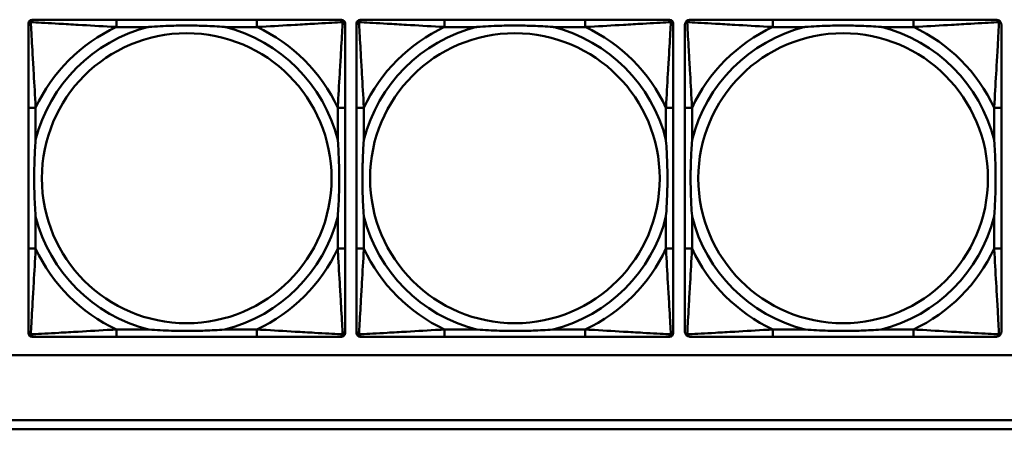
# Model space of a CAD drawing. Header units: inches. Extents: x 9.4 to 55.3, y 0.3 to 33.1.
# Tile 10 of 173: x 16.8 to 19, y 6.2 to 7.1. Entities that reach past the tile are written whole.
import ezdxf

# ---------------------------------------------------------------- set-up
doc = ezdxf.new("R2010")
doc.units = ezdxf.units.IN
doc.header["$MEASUREMENT"] = 0
doc.layers.add('Visible Edges(ANSI)', color=7, linetype='Continuous', lineweight=50)
doc.layers.add('Visible Tangent Edges(ANSI)', color=7, linetype='Continuous', lineweight=50)

msp = doc.modelspace()

# ---------------------------------------------------------------- linework, layer by layer
at = {"layer": 'Visible Edges(ANSI)'}
for p, q in [((16.8606, 7.1159), (16.8645, 7.1159)), ((17.3472, 7.1159), (17.0432, 7.1159)), ((17.5259, 7.1159), (17.5298, 7.1159)), ((17.5706, 7.1159), (17.5745, 7.1159)), ((18.0572, 7.1159), (17.7532, 7.1159)), ((18.2359, 7.1159), (18.2398, 7.1159)), ((18.7672, 7.1159), (18.4632, 7.1159)), ((16.8527, 6.4387), (16.8527, 7.108)), ((17.5377, 7.108), (17.5377, 7.1041)), ((17.5627, 6.4387), (17.5627, 7.108)), ((18.2477, 7.108), (18.2477, 7.1041)), ((16.8527, 6.9253), (16.8527, 6.6214)), ((17.5377, 6.6214), (17.5377, 6.9253)), ((17.5627, 6.9253), (17.5627, 6.6214)), ((18.2477, 6.6214), (18.2477, 6.9253)), ((18.2727, 6.9253), (18.2727, 6.6214)), ((18.9577, 6.6214), (18.9577, 6.9253)), ((17.5377, 6.4427), (17.5377, 6.4387)), ((18.2477, 6.4427), (18.2477, 6.4387)), ((17.5298, 6.4308), (16.8606, 6.4308)), ((17.0432, 6.4308), (17.3472, 6.4308)), ((18.2398, 6.4308), (17.5706, 6.4308)), ((17.7532, 6.4308), (18.0572, 6.4308)), ((18.4632, 6.4308), (18.7672, 6.4308)), ((31.7766, 6.391), (14.6826, 6.391)), ((14.6826, 6.251), (22.8296, 6.251)), ((22.8296, 6.231), (14.6826, 6.231))]:
    msp.add_line(p, q, dxfattribs=at)
for centre, radius, start, end in [((16.8606, 7.108), 0.00787, 90, 180), ((16.8645, 7.1041), 0.0118, 90, 180), ((17.5259, 7.1041), 0.0118, 0, 90), ((17.5298, 7.108), 0.00787, 0, 90), ((17.5706, 7.108), 0.00787, 90, 180), ((17.5745, 7.1041), 0.0118, 90, 180), ((18.2359, 7.1041), 0.0118, 0, 90), ((18.2398, 7.108), 0.00787, 0, 90), ((18.2845, 7.1041), 0.0118, 90, 180), ((18.9459, 7.1041), 0.0118, 0, 90), ((16.8645, 6.4427), 0.0118, 180, 270), ((16.8606, 6.4387), 0.00787, 180, 270), ((17.5259, 6.4427), 0.0118, 270, 360), ((17.5298, 6.4387), 0.00787, 270, 0), ((17.5745, 6.4427), 0.0118, 180, 270), ((17.5706, 6.4387), 0.00787, 180, 270), ((18.2359, 6.4427), 0.0118, 270, 360), ((18.2398, 6.4387), 0.00787, 270, 0), ((18.2845, 6.4427), 0.0118, 180, 270), ((18.9459, 6.4427), 0.0118, 270, 360)]:
    msp.add_arc(centre, radius, start, end, dxfattribs=at)
for points, knots in [([(17.0432, 7.1159), (17.0397, 7.1159), (17.0361, 7.1159), (17.0325, 7.1159), (16.9993, 7.1159), (16.9656, 7.1159), (16.9347, 7.1159), (16.9078, 7.1159), (16.8822, 7.1159), (16.8688, 7.1159), (16.8672, 7.1159), (16.8657, 7.1159), (16.8645, 7.1159)], [0, 0, 0, 0, 0.0272471, 0.0272471, 0.0272471, 0.2790553, 0.2790553, 0.2790553, 0.4988354, 0.4988354, 0.4988354, 0.5252205, 0.5252205, 0.5252205, 0.5252205]), ([(17.5259, 7.1159), (17.511, 7.1159), (17.4694, 7.1159), (17.4288, 7.1159), (17.4022, 7.1159), (17.3744, 7.1159), (17.3472, 7.1159)], [-0.5252205, -0.5252205, -0.5252205, -0.5252205, -0.20743, -0.20743, -0.20743, 0, 0, 0, 0]), ([(17.7532, 7.1159), (17.7497, 7.1159), (17.7461, 7.1159), (17.7425, 7.1159), (17.7093, 7.1159), (17.6756, 7.1159), (17.6447, 7.1159), (17.6178, 7.1159), (17.5922, 7.1159), (17.5788, 7.1159), (17.5772, 7.1159), (17.5757, 7.1159), (17.5745, 7.1159)], [0, 0, 0, 0, 0.0272471, 0.0272471, 0.0272471, 0.2790553, 0.2790553, 0.2790553, 0.4988354, 0.4988354, 0.4988354, 0.5252205, 0.5252205, 0.5252205, 0.5252205]), ([(18.2359, 7.1159), (18.221, 7.1159), (18.1794, 7.1159), (18.1388, 7.1159), (18.1122, 7.1159), (18.0844, 7.1159), (18.0572, 7.1159)], [-0.5252205, -0.5252205, -0.5252205, -0.5252205, -0.20743, -0.20743, -0.20743, 0, 0, 0, 0]), ([(18.4632, 7.1159), (18.4597, 7.1159), (18.4561, 7.1159), (18.4525, 7.1159), (18.4193, 7.1159), (18.3856, 7.1159), (18.3547, 7.1159), (18.3278, 7.1159), (18.3022, 7.1159), (18.2888, 7.1159), (18.2872, 7.1159), (18.2857, 7.1159), (18.2845, 7.1159)], [0, 0, 0, 0, 0.0272471, 0.0272471, 0.0272471, 0.2790553, 0.2790553, 0.2790553, 0.4988354, 0.4988354, 0.4988354, 0.5252205, 0.5252205, 0.5252205, 0.5252205]), ([(18.9459, 7.1159), (18.931, 7.1159), (18.8894, 7.1159), (18.8488, 7.1159), (18.8222, 7.1159), (18.7944, 7.1159), (18.7672, 7.1159)], [-0.5252205, -0.5252205, -0.5252205, -0.5252205, -0.20743, -0.20743, -0.20743, 0, 0, 0, 0]), ([(16.8527, 7.1041), (16.8527, 7.0892), (16.8527, 7.0476), (16.8527, 7.0069), (16.8527, 6.9804), (16.8527, 6.9525), (16.8527, 6.9253)], [-0.5252205, -0.5252205, -0.5252205, -0.5252205, -0.20743, -0.20743, -0.20743, 0, 0, 0, 0]), ([(17.1125, 7.1001), (17.1129, 7.1002), (17.1133, 7.1002), (17.1298, 7.1014), (17.1459, 7.1023), (17.1689, 7.103), (17.1755, 7.1032), (17.1847, 7.1033), (17.1872, 7.1033), (17.1913, 7.1033), (17.1929, 7.1033), (17.196, 7.1033), (17.1975, 7.1033), (17.2011, 7.1033), (17.2032, 7.1033), (17.2093, 7.1032), (17.2135, 7.1032), (17.2232, 7.103), (17.2288, 7.1028), (17.2486, 7.1021), (17.2626, 7.1013), (17.2771, 7.1002), (17.2775, 7.1002), (17.278, 7.1001)], [-0.416114, -0.416114, -0.416114, -0.416114, -0.4127691, -0.4127691, -0.2896446, -0.2896446, -0.2388934, -0.2388934, -0.2201881, -0.2201881, -0.2080204, -0.2080204, -0.196499, -0.196499, -0.1809939, -0.1809939, -0.149741, -0.149741, -0.1073162, -0.1073162, 0, 0, 0.0033356, 0.0033356, 0.0033356, 0.0033356]), ([(17.5377, 6.9253), (17.5377, 6.9289), (17.5377, 6.9325), (17.5377, 6.9361), (17.5377, 6.9693), (17.5377, 7.003), (17.5377, 7.0339), (17.5377, 7.0608), (17.5377, 7.0864), (17.5377, 7.0998), (17.5377, 7.1014), (17.5377, 7.1028), (17.5377, 7.1041)], [0, 0, 0, 0, 0.0272471, 0.0272471, 0.0272471, 0.2790553, 0.2790553, 0.2790553, 0.4988354, 0.4988354, 0.4988354, 0.5252205, 0.5252205, 0.5252205, 0.5252205]), ([(17.5627, 7.1041), (17.5627, 7.0892), (17.5627, 7.0476), (17.5627, 7.0069), (17.5627, 6.9804), (17.5627, 6.9525), (17.5627, 6.9253)], [-0.5252205, -0.5252205, -0.5252205, -0.5252205, -0.20743, -0.20743, -0.20743, 0, 0, 0, 0]), ([(17.8225, 7.1001), (17.8229, 7.1002), (17.8233, 7.1002), (17.8398, 7.1014), (17.8559, 7.1023), (17.8789, 7.103), (17.8855, 7.1032), (17.8947, 7.1033), (17.8972, 7.1033), (17.9013, 7.1033), (17.9029, 7.1033), (17.906, 7.1033), (17.9075, 7.1033), (17.9111, 7.1033), (17.9132, 7.1033), (17.9193, 7.1032), (17.9235, 7.1032), (17.9332, 7.103), (17.9388, 7.1028), (17.9586, 7.1021), (17.9726, 7.1013), (17.9871, 7.1002), (17.9875, 7.1002), (17.988, 7.1001)], [-0.416114, -0.416114, -0.416114, -0.416114, -0.4127691, -0.4127691, -0.2896446, -0.2896446, -0.2388934, -0.2388934, -0.2201881, -0.2201881, -0.2080204, -0.2080204, -0.196499, -0.196499, -0.1809939, -0.1809939, -0.149741, -0.149741, -0.1073162, -0.1073162, 0, 0, 0.0033356, 0.0033356, 0.0033356, 0.0033356]), ([(18.2477, 6.9253), (18.2477, 6.9289), (18.2477, 6.9325), (18.2477, 6.9361), (18.2477, 6.9693), (18.2477, 7.003), (18.2477, 7.0339), (18.2477, 7.0608), (18.2477, 7.0864), (18.2477, 7.0998), (18.2477, 7.1014), (18.2477, 7.1028), (18.2477, 7.1041)], [0, 0, 0, 0, 0.0272471, 0.0272471, 0.0272471, 0.2790553, 0.2790553, 0.2790553, 0.4988354, 0.4988354, 0.4988354, 0.5252205, 0.5252205, 0.5252205, 0.5252205]), ([(18.2727, 7.1041), (18.2727, 7.0892), (18.2727, 7.0476), (18.2727, 7.0069), (18.2727, 6.9804), (18.2727, 6.9525), (18.2727, 6.9253)], [-0.5252205, -0.5252205, -0.5252205, -0.5252205, -0.20743, -0.20743, -0.20743, 0, 0, 0, 0]), ([(18.5325, 7.1001), (18.5329, 7.1002), (18.5333, 7.1002), (18.5498, 7.1014), (18.5659, 7.1023), (18.5889, 7.103), (18.5955, 7.1032), (18.6047, 7.1033), (18.6072, 7.1033), (18.6113, 7.1033), (18.6129, 7.1033), (18.616, 7.1033), (18.6175, 7.1033), (18.6211, 7.1033), (18.6232, 7.1033), (18.6293, 7.1032), (18.6335, 7.1032), (18.6432, 7.103), (18.6488, 7.1028), (18.6686, 7.1021), (18.6826, 7.1013), (18.6971, 7.1002), (18.6975, 7.1002), (18.698, 7.1001)], [-0.416114, -0.416114, -0.416114, -0.416114, -0.4127691, -0.4127691, -0.2896446, -0.2896446, -0.2388934, -0.2388934, -0.2201881, -0.2201881, -0.2080204, -0.2080204, -0.196499, -0.196499, -0.1809939, -0.1809939, -0.149741, -0.149741, -0.1073162, -0.1073162, 0, 0, 0.0033356, 0.0033356, 0.0033356, 0.0033356]), ([(18.9577, 6.9253), (18.9577, 6.9289), (18.9577, 6.9325), (18.9577, 6.9361), (18.9577, 6.9693), (18.9577, 7.003), (18.9577, 7.0339), (18.9577, 7.0608), (18.9577, 7.0864), (18.9577, 7.0998), (18.9577, 7.1014), (18.9577, 7.1028), (18.9577, 7.1041)], [0, 0, 0, 0, 0.0272471, 0.0272471, 0.0272471, 0.2790553, 0.2790553, 0.2790553, 0.4988354, 0.4988354, 0.4988354, 0.5252205, 0.5252205, 0.5252205, 0.5252205]), ([(16.8684, 6.6906), (16.8684, 6.6911), (16.8684, 6.6915), (16.8671, 6.708), (16.8663, 6.7241), (16.8656, 6.747), (16.8654, 6.7537), (16.8653, 6.7629), (16.8653, 6.7654), (16.8653, 6.7694), (16.8653, 6.771), (16.8653, 6.7742), (16.8653, 6.7757), (16.8653, 6.7793), (16.8653, 6.7813), (16.8653, 6.7875), (16.8654, 6.7916), (16.8656, 6.8014), (16.8658, 6.807), (16.8665, 6.8267), (16.8673, 6.8408), (16.8684, 6.8552), (16.8684, 6.8557), (16.8684, 6.8561)], [-0.416114, -0.416114, -0.416114, -0.416114, -0.4127691, -0.4127691, -0.2896446, -0.2896446, -0.2388934, -0.2388934, -0.2201881, -0.2201881, -0.2080204, -0.2080204, -0.196499, -0.196499, -0.1809939, -0.1809939, -0.149741, -0.149741, -0.1073162, -0.1073162, 0, 0, 0.0033356, 0.0033356, 0.0033356, 0.0033356]), ([(17.522, 6.8561), (17.522, 6.8557), (17.522, 6.8552), (17.5233, 6.8387), (17.5241, 6.8227), (17.5248, 6.7997), (17.525, 6.793), (17.5251, 6.7838), (17.5251, 6.7814), (17.5251, 6.7773), (17.5251, 6.7757), (17.5252, 6.7726), (17.5251, 6.771), (17.5251, 6.7675), (17.5251, 6.7654), (17.5251, 6.7592), (17.525, 6.7551), (17.5248, 6.7454), (17.5246, 6.7398), (17.5239, 6.72), (17.5231, 6.706), (17.522, 6.6915), (17.522, 6.6911), (17.522, 6.6906)], [-0.416114, -0.416114, -0.416114, -0.416114, -0.4127691, -0.4127691, -0.2896446, -0.2896446, -0.2388934, -0.2388934, -0.2201881, -0.2201881, -0.2080204, -0.2080204, -0.196499, -0.196499, -0.1809939, -0.1809939, -0.149741, -0.149741, -0.1073162, -0.1073162, 0, 0, 0.0033356, 0.0033356, 0.0033356, 0.0033356]), ([(17.5784, 6.6906), (17.5784, 6.6911), (17.5784, 6.6915), (17.5771, 6.708), (17.5763, 6.7241), (17.5756, 6.747), (17.5754, 6.7537), (17.5753, 6.7629), (17.5753, 6.7654), (17.5753, 6.7694), (17.5753, 6.771), (17.5753, 6.7742), (17.5753, 6.7757), (17.5753, 6.7793), (17.5753, 6.7813), (17.5753, 6.7875), (17.5754, 6.7916), (17.5756, 6.8014), (17.5758, 6.807), (17.5765, 6.8267), (17.5773, 6.8408), (17.5784, 6.8552), (17.5784, 6.8557), (17.5784, 6.8561)], [-0.416114, -0.416114, -0.416114, -0.416114, -0.4127691, -0.4127691, -0.2896446, -0.2896446, -0.2388934, -0.2388934, -0.2201881, -0.2201881, -0.2080204, -0.2080204, -0.196499, -0.196499, -0.1809939, -0.1809939, -0.149741, -0.149741, -0.1073162, -0.1073162, 0, 0, 0.0033356, 0.0033356, 0.0033356, 0.0033356]), ([(18.232, 6.8561), (18.232, 6.8557), (18.232, 6.8552), (18.2333, 6.8387), (18.2341, 6.8227), (18.2348, 6.7997), (18.235, 6.793), (18.2351, 6.7838), (18.2351, 6.7814), (18.2351, 6.7773), (18.2351, 6.7757), (18.2352, 6.7726), (18.2351, 6.771), (18.2351, 6.7675), (18.2351, 6.7654), (18.2351, 6.7592), (18.235, 6.7551), (18.2348, 6.7454), (18.2346, 6.7398), (18.2339, 6.72), (18.2331, 6.706), (18.232, 6.6915), (18.232, 6.6911), (18.232, 6.6906)], [-0.416114, -0.416114, -0.416114, -0.416114, -0.4127691, -0.4127691, -0.2896446, -0.2896446, -0.2388934, -0.2388934, -0.2201881, -0.2201881, -0.2080204, -0.2080204, -0.196499, -0.196499, -0.1809939, -0.1809939, -0.149741, -0.149741, -0.1073162, -0.1073162, 0, 0, 0.0033356, 0.0033356, 0.0033356, 0.0033356]), ([(18.2884, 6.6906), (18.2884, 6.6911), (18.2884, 6.6915), (18.2871, 6.708), (18.2863, 6.7241), (18.2856, 6.747), (18.2854, 6.7537), (18.2853, 6.7629), (18.2853, 6.7654), (18.2853, 6.7694), (18.2853, 6.771), (18.2853, 6.7742), (18.2853, 6.7757), (18.2853, 6.7793), (18.2853, 6.7813), (18.2853, 6.7875), (18.2854, 6.7916), (18.2856, 6.8014), (18.2858, 6.807), (18.2865, 6.8267), (18.2873, 6.8408), (18.2884, 6.8552), (18.2884, 6.8557), (18.2884, 6.8561)], [-0.416114, -0.416114, -0.416114, -0.416114, -0.4127691, -0.4127691, -0.2896446, -0.2896446, -0.2388934, -0.2388934, -0.2201881, -0.2201881, -0.2080204, -0.2080204, -0.196499, -0.196499, -0.1809939, -0.1809939, -0.149741, -0.149741, -0.1073162, -0.1073162, 0, 0, 0.0033356, 0.0033356, 0.0033356, 0.0033356]), ([(18.942, 6.8561), (18.942, 6.8557), (18.942, 6.8552), (18.9433, 6.8387), (18.9441, 6.8227), (18.9448, 6.7997), (18.945, 6.793), (18.9451, 6.7838), (18.9451, 6.7814), (18.9451, 6.7773), (18.9451, 6.7757), (18.9452, 6.7726), (18.9451, 6.771), (18.9451, 6.7675), (18.9451, 6.7654), (18.9451, 6.7592), (18.945, 6.7551), (18.9448, 6.7454), (18.9446, 6.7398), (18.9439, 6.72), (18.9431, 6.706), (18.942, 6.6915), (18.942, 6.6911), (18.942, 6.6906)], [-0.416114, -0.416114, -0.416114, -0.416114, -0.4127691, -0.4127691, -0.2896446, -0.2896446, -0.2388934, -0.2388934, -0.2201881, -0.2201881, -0.2080204, -0.2080204, -0.196499, -0.196499, -0.1809939, -0.1809939, -0.149741, -0.149741, -0.1073162, -0.1073162, 0, 0, 0.0033356, 0.0033356, 0.0033356, 0.0033356]), ([(16.8527, 6.6214), (16.8527, 6.5942), (16.8527, 6.5663), (16.8527, 6.5398), (16.8527, 6.4991), (16.8527, 6.4575), (16.8527, 6.4427)], [3.9382945, 3.9382945, 3.9382945, 3.9382945, 4.1457245, 4.1457245, 4.1457245, 4.463515, 4.463515, 4.463515, 4.463515]), ([(17.5377, 6.4427), (17.5377, 6.4575), (17.5377, 6.4991), (17.5377, 6.5398), (17.5377, 6.5663), (17.5377, 6.5942), (17.5377, 6.6214)], [-0.5252205, -0.5252205, -0.5252205, -0.5252205, -0.20743, -0.20743, -0.20743, 0, 0, 0, 0]), ([(17.5627, 6.6214), (17.5627, 6.5942), (17.5627, 6.5663), (17.5627, 6.5398), (17.5627, 6.4991), (17.5627, 6.4575), (17.5627, 6.4427)], [3.9382945, 3.9382945, 3.9382945, 3.9382945, 4.1457245, 4.1457245, 4.1457245, 4.463515, 4.463515, 4.463515, 4.463515]), ([(18.2477, 6.4427), (18.2477, 6.4575), (18.2477, 6.4991), (18.2477, 6.5398), (18.2477, 6.5663), (18.2477, 6.5942), (18.2477, 6.6214)], [-0.5252205, -0.5252205, -0.5252205, -0.5252205, -0.20743, -0.20743, -0.20743, 0, 0, 0, 0]), ([(18.2727, 6.6214), (18.2727, 6.5942), (18.2727, 6.5663), (18.2727, 6.5398), (18.2727, 6.4991), (18.2727, 6.4575), (18.2727, 6.4427)], [3.9382945, 3.9382945, 3.9382945, 3.9382945, 4.1457245, 4.1457245, 4.1457245, 4.463515, 4.463515, 4.463515, 4.463515]), ([(18.9577, 6.4427), (18.9577, 6.4575), (18.9577, 6.4991), (18.9577, 6.5398), (18.9577, 6.5663), (18.9577, 6.5942), (18.9577, 6.6214)], [-0.5252205, -0.5252205, -0.5252205, -0.5252205, -0.20743, -0.20743, -0.20743, 0, 0, 0, 0]), ([(17.278, 6.4466), (17.2775, 6.4466), (17.2771, 6.4465), (17.2626, 6.4454), (17.2486, 6.4446), (17.2288, 6.4439), (17.2232, 6.4438), (17.2135, 6.4436), (17.2093, 6.4435), (17.2032, 6.4434), (17.2011, 6.4434), (17.1975, 6.4434), (17.196, 6.4434), (17.1929, 6.4434), (17.1913, 6.4434), (17.1872, 6.4434), (17.1847, 6.4435), (17.1755, 6.4436), (17.1689, 6.4437), (17.1459, 6.4444), (17.1298, 6.4453), (17.1133, 6.4465), (17.1129, 6.4466), (17.1125, 6.4466)], [-0.4149464, -0.4149464, -0.4149464, -0.4149464, -0.41162, -0.41162, -0.3046026, -0.3046026, -0.2622958, -0.2622958, -0.23113, -0.23113, -0.215668, -0.215668, -0.2041787, -0.2041787, -0.1920448, -0.1920448, -0.1733916, -0.1733916, -0.1227817, -0.1227817, 0, 0, 0.0033356, 0.0033356, 0.0033356, 0.0033356]), ([(17.988, 6.4466), (17.9875, 6.4466), (17.9871, 6.4465), (17.9726, 6.4454), (17.9586, 6.4446), (17.9388, 6.4439), (17.9332, 6.4438), (17.9235, 6.4436), (17.9193, 6.4435), (17.9132, 6.4434), (17.9111, 6.4434), (17.9075, 6.4434), (17.906, 6.4434), (17.9029, 6.4434), (17.9013, 6.4434), (17.8972, 6.4434), (17.8947, 6.4435), (17.8855, 6.4436), (17.8789, 6.4437), (17.8559, 6.4444), (17.8398, 6.4453), (17.8233, 6.4465), (17.8229, 6.4466), (17.8225, 6.4466)], [-0.4149464, -0.4149464, -0.4149464, -0.4149464, -0.41162, -0.41162, -0.3046026, -0.3046026, -0.2622958, -0.2622958, -0.23113, -0.23113, -0.215668, -0.215668, -0.2041787, -0.2041787, -0.1920448, -0.1920448, -0.1733916, -0.1733916, -0.1227817, -0.1227817, 0, 0, 0.0033356, 0.0033356, 0.0033356, 0.0033356]), ([(18.698, 6.4466), (18.6975, 6.4466), (18.6971, 6.4465), (18.6826, 6.4454), (18.6686, 6.4446), (18.6488, 6.4439), (18.6432, 6.4438), (18.6335, 6.4436), (18.6293, 6.4435), (18.6232, 6.4434), (18.6211, 6.4434), (18.6175, 6.4434), (18.616, 6.4434), (18.6129, 6.4434), (18.6113, 6.4434), (18.6072, 6.4434), (18.6047, 6.4435), (18.5955, 6.4436), (18.5889, 6.4437), (18.5659, 6.4444), (18.5498, 6.4453), (18.5333, 6.4465), (18.5329, 6.4466), (18.5325, 6.4466)], [-0.4149464, -0.4149464, -0.4149464, -0.4149464, -0.41162, -0.41162, -0.3046026, -0.3046026, -0.2622958, -0.2622958, -0.23113, -0.23113, -0.215668, -0.215668, -0.2041787, -0.2041787, -0.1920448, -0.1920448, -0.1733916, -0.1733916, -0.1227817, -0.1227817, 0, 0, 0.0033356, 0.0033356, 0.0033356, 0.0033356]), ([(16.8645, 6.4308), (16.8794, 6.4308), (16.921, 6.4308), (16.9616, 6.4308), (16.9882, 6.4308), (17.016, 6.4308), (17.0432, 6.4308)], [-0.5252205, -0.5252205, -0.5252205, -0.5252205, -0.20743, -0.20743, -0.20743, 0, 0, 0, 0]), ([(17.3472, 6.4308), (17.3744, 6.4308), (17.4022, 6.4308), (17.4288, 6.4308), (17.4694, 6.4308), (17.511, 6.4308), (17.5259, 6.4308)], [3.9382945, 3.9382945, 3.9382945, 3.9382945, 4.1457245, 4.1457245, 4.1457245, 4.463515, 4.463515, 4.463515, 4.463515]), ([(17.5745, 6.4308), (17.5894, 6.4308), (17.631, 6.4308), (17.6716, 6.4308), (17.6982, 6.4308), (17.726, 6.4308), (17.7532, 6.4308)], [-0.5252205, -0.5252205, -0.5252205, -0.5252205, -0.20743, -0.20743, -0.20743, 0, 0, 0, 0]), ([(18.0572, 6.4308), (18.0844, 6.4308), (18.1122, 6.4308), (18.1388, 6.4308), (18.1794, 6.4308), (18.221, 6.4308), (18.2359, 6.4308)], [3.9382945, 3.9382945, 3.9382945, 3.9382945, 4.1457245, 4.1457245, 4.1457245, 4.463515, 4.463515, 4.463515, 4.463515]), ([(18.2845, 6.4308), (18.2994, 6.4308), (18.341, 6.4308), (18.3816, 6.4308), (18.4082, 6.4308), (18.436, 6.4308), (18.4632, 6.4308)], [-0.5252205, -0.5252205, -0.5252205, -0.5252205, -0.20743, -0.20743, -0.20743, 0, 0, 0, 0]), ([(18.7672, 6.4308), (18.7944, 6.4308), (18.8222, 6.4308), (18.8488, 6.4308), (18.8894, 6.4308), (18.931, 6.4308), (18.9459, 6.4308)], [3.9382945, 3.9382945, 3.9382945, 3.9382945, 4.1457245, 4.1457245, 4.1457245, 4.463515, 4.463515, 4.463515, 4.463515])]:
    msp.add_open_spline(points, degree=3, knots=knots, dxfattribs=at)
at = {"layer": 'Visible Tangent Edges(ANSI)'}
for p, q in [((17.0432, 7.1159), (17.0432, 7.1001)), ((17.3472, 7.1159), (17.3472, 7.1001)), ((17.7532, 7.1159), (17.7532, 7.1001)), ((18.0572, 7.1159), (18.0572, 7.1001)), ((18.4632, 7.1159), (18.4632, 7.1001)), ((18.7672, 7.1159), (18.7672, 7.1001)), ((17.0432, 7.1001), (17.1125, 7.1001)), ((17.278, 7.1001), (17.3472, 7.1001)), ((17.7532, 7.1001), (17.8225, 7.1001)), ((17.988, 7.1001), (18.0572, 7.1001)), ((18.4632, 7.1001), (18.5325, 7.1001)), ((18.698, 7.1001), (18.7672, 7.1001)), ((16.8684, 6.9253), (16.8527, 6.9253)), ((16.8684, 6.8561), (16.8684, 6.9253)), ((17.5377, 6.9253), (17.522, 6.9253)), ((17.522, 6.9253), (17.522, 6.8561)), ((17.5784, 6.9253), (17.5627, 6.9253)), ((17.5784, 6.8561), (17.5784, 6.9253)), ((18.2477, 6.9253), (18.232, 6.9253)), ((18.232, 6.9253), (18.232, 6.8561)), ((18.2884, 6.9253), (18.2727, 6.9253)), ((18.2884, 6.8561), (18.2884, 6.9253)), ((18.9577, 6.9253), (18.942, 6.9253)), ((18.942, 6.9253), (18.942, 6.8561)), ((16.8684, 6.6214), (16.8684, 6.6906)), ((17.522, 6.6906), (17.522, 6.6214)), ((17.5784, 6.6214), (17.5784, 6.6906)), ((18.232, 6.6906), (18.232, 6.6214)), ((18.2884, 6.6214), (18.2884, 6.6906)), ((18.942, 6.6906), (18.942, 6.6214)), ((16.8684, 6.6214), (16.8527, 6.6214)), ((17.5377, 6.6214), (17.522, 6.6214)), ((17.5784, 6.6214), (17.5627, 6.6214)), ((18.2477, 6.6214), (18.232, 6.6214)), ((18.2884, 6.6214), (18.2727, 6.6214)), ((18.9577, 6.6214), (18.942, 6.6214)), ((17.0432, 6.4466), (17.0432, 6.4308)), ((17.1125, 6.4466), (17.0432, 6.4466)), ((17.3472, 6.4466), (17.278, 6.4466)), ((17.3472, 6.4466), (17.3472, 6.4308)), ((17.7532, 6.4466), (17.7532, 6.4308)), ((17.8225, 6.4466), (17.7532, 6.4466)), ((18.0572, 6.4466), (17.988, 6.4466)), ((18.0572, 6.4466), (18.0572, 6.4308)), ((18.4632, 6.4466), (18.4632, 6.4308)), ((18.5325, 6.4466), (18.4632, 6.4466)), ((18.7672, 6.4466), (18.698, 6.4466)), ((18.7672, 6.4466), (18.7672, 6.4308))]:
    msp.add_line(p, q, dxfattribs=at)
for centre in [(17.1952, 6.7734), (17.9052, 6.7734), (18.6152, 6.7734)]:
    msp.add_circle(centre, 0.3133, dxfattribs=at)
for centre, radius, start, end in [((17.1952, 6.7734), 0.3371, 104.2103, 165.7897), ((17.1952, 6.7734), 0.3604, 114.9407, 155.0593), ((17.1952, 6.7734), 0.3371, 14.2103, 75.7897), ((17.1952, 6.7734), 0.3604, 24.9407, 65.0593), ((17.9052, 6.7734), 0.3371, 104.2103, 165.7897), ((17.9052, 6.7734), 0.3604, 114.9407, 155.0593), ((17.9052, 6.7734), 0.3371, 14.2103, 75.7897), ((17.9052, 6.7734), 0.3604, 24.9407, 65.0593), ((18.6152, 6.7734), 0.3371, 104.2103, 165.7897), ((18.6152, 6.7734), 0.3604, 114.9407, 155.0593), ((18.6152, 6.7734), 0.3371, 14.2103, 75.7897), ((18.6152, 6.7734), 0.3604, 24.9407, 65.0593), ((17.1952, 6.7734), 0.3371, 194.2103, 255.7897), ((17.1952, 6.7734), 0.3371, 284.2103, 345.7897), ((17.9052, 6.7734), 0.3371, 194.2103, 255.7897), ((17.9052, 6.7734), 0.3371, 284.2103, 345.7897), ((18.6152, 6.7734), 0.3371, 194.2103, 255.7897), ((18.6152, 6.7734), 0.3371, 284.2103, 345.7897), ((17.1952, 6.7734), 0.3604, 204.9407, 245.0593), ((17.1952, 6.7734), 0.3604, 294.9407, 335.0593), ((17.9052, 6.7734), 0.3604, 204.9407, 245.0593), ((17.9052, 6.7734), 0.3604, 294.9407, 335.0593), ((18.6152, 6.7734), 0.3604, 204.9407, 245.0593), ((18.6152, 6.7734), 0.3604, 294.9407, 335.0593)]:
    msp.add_arc(centre, radius, start, end, dxfattribs=at)
for points, knots in [([(16.858, 7.1106), (16.8581, 7.1112), (16.8584, 7.1117), (16.8589, 7.1128), (16.8592, 7.1133), (16.8598, 7.114), (16.8601, 7.1142), (16.8605, 7.1146), (16.8606, 7.1147), (16.861, 7.1149), (16.8613, 7.1151), (16.8619, 7.1154), (16.8623, 7.1156), (16.8633, 7.1158), (16.8639, 7.1159), (16.8645, 7.1159)], [-0.00012419, -0.00012419, -0.00012419, -0.00012419, 0.00449537, 0.00449537, 0.00977487, 0.00977487, 0.01307456, 0.01307456, 0.0147244, 0.0147244, 0.01736415, 0.01736415, 0.02158775, 0.02158775, 0.02627331, 0.02627331, 0.02627331, 0.02627331]), ([(17.5259, 7.1159), (17.5265, 7.1159), (17.5271, 7.1158), (17.5281, 7.1156), (17.5285, 7.1154), (17.5292, 7.1151), (17.5294, 7.1149), (17.5298, 7.1147), (17.5299, 7.1146), (17.5303, 7.1142), (17.5306, 7.114), (17.5312, 7.1133), (17.5315, 7.1128), (17.532, 7.1117), (17.5323, 7.1112), (17.5324, 7.1106)], [-0.02627331, -0.02627331, -0.02627331, -0.02627331, -0.02158775, -0.02158775, -0.01736415, -0.01736415, -0.0147244, -0.0147244, -0.01307456, -0.01307456, -0.00977487, -0.00977487, -0.00449537, -0.00449537, 0.00012419, 0.00012419, 0.00012419, 0.00012419]), ([(17.568, 7.1106), (17.5681, 7.1112), (17.5684, 7.1117), (17.5689, 7.1128), (17.5692, 7.1133), (17.5698, 7.114), (17.5701, 7.1142), (17.5705, 7.1146), (17.5706, 7.1147), (17.571, 7.1149), (17.5713, 7.1151), (17.5719, 7.1154), (17.5723, 7.1156), (17.5733, 7.1158), (17.5739, 7.1159), (17.5745, 7.1159)], [-0.00012419, -0.00012419, -0.00012419, -0.00012419, 0.00449537, 0.00449537, 0.00977487, 0.00977487, 0.01307456, 0.01307456, 0.0147244, 0.0147244, 0.01736415, 0.01736415, 0.02158775, 0.02158775, 0.02627331, 0.02627331, 0.02627331, 0.02627331]), ([(18.2359, 7.1159), (18.2365, 7.1159), (18.2371, 7.1158), (18.2381, 7.1156), (18.2385, 7.1154), (18.2392, 7.1151), (18.2394, 7.1149), (18.2398, 7.1147), (18.2399, 7.1146), (18.2403, 7.1142), (18.2406, 7.114), (18.2412, 7.1133), (18.2415, 7.1128), (18.242, 7.1117), (18.2423, 7.1112), (18.2424, 7.1106)], [-0.02627331, -0.02627331, -0.02627331, -0.02627331, -0.02158775, -0.02158775, -0.01736415, -0.01736415, -0.0147244, -0.0147244, -0.01307456, -0.01307456, -0.00977487, -0.00977487, -0.00449537, -0.00449537, 0.00012419, 0.00012419, 0.00012419, 0.00012419]), ([(18.278, 7.1106), (18.2781, 7.1112), (18.2784, 7.1117), (18.2789, 7.1128), (18.2792, 7.1133), (18.2798, 7.114), (18.2801, 7.1142), (18.2805, 7.1146), (18.2806, 7.1147), (18.281, 7.1149), (18.2813, 7.1151), (18.2819, 7.1154), (18.2823, 7.1156), (18.2833, 7.1158), (18.2839, 7.1159), (18.2845, 7.1159)], [-0.00012419, -0.00012419, -0.00012419, -0.00012419, 0.00449537, 0.00449537, 0.00977487, 0.00977487, 0.01307456, 0.01307456, 0.0147244, 0.0147244, 0.01736415, 0.01736415, 0.02158775, 0.02158775, 0.02627331, 0.02627331, 0.02627331, 0.02627331]), ([(18.9459, 7.1159), (18.9465, 7.1159), (18.9471, 7.1158), (18.9481, 7.1156), (18.9485, 7.1154), (18.9492, 7.1151), (18.9494, 7.1149), (18.9498, 7.1147), (18.9499, 7.1146), (18.9503, 7.1142), (18.9506, 7.114), (18.9512, 7.1133), (18.9515, 7.1128), (18.952, 7.1117), (18.9523, 7.1112), (18.9524, 7.1106)], [-0.02627331, -0.02627331, -0.02627331, -0.02627331, -0.02158775, -0.02158775, -0.01736415, -0.01736415, -0.0147244, -0.0147244, -0.01307456, -0.01307456, -0.00977487, -0.00977487, -0.00449537, -0.00449537, 0.00012419, 0.00012419, 0.00012419, 0.00012419]), ([(16.8527, 7.1041), (16.8527, 7.1047), (16.8528, 7.1052), (16.853, 7.1062), (16.8532, 7.1067), (16.8535, 7.1073), (16.8536, 7.1076), (16.8539, 7.1079), (16.854, 7.1081), (16.8543, 7.1085), (16.8546, 7.1087), (16.8553, 7.1093), (16.8558, 7.1097), (16.8568, 7.1102), (16.8574, 7.1104), (16.858, 7.1106)], [-0.02627331, -0.02627331, -0.02627331, -0.02627331, -0.02158775, -0.02158775, -0.01736415, -0.01736415, -0.0147244, -0.0147244, -0.01307456, -0.01307456, -0.00977487, -0.00977487, -0.00449537, -0.00449537, 0.00012419, 0.00012419, 0.00012419, 0.00012419]), ([(16.8684, 6.9253), (16.8682, 6.9291), (16.868, 6.9328), (16.8665, 6.9602), (16.8651, 6.9844), (16.8629, 7.0222), (16.862, 7.0363), (16.8601, 7.0715), (16.859, 7.0916), (16.8582, 7.1071), (16.8581, 7.1089), (16.858, 7.1106)], [0, 0, 0, 0, 0.0278591, 0.0278591, 0.201273, 0.201273, 0.3066357, 0.3066357, 0.475216, 0.475216, 0.5007189, 0.5007189, 0.5007189, 0.5007189]), ([(16.858, 7.1106), (16.8597, 7.1105), (16.8615, 7.1104), (16.8769, 7.1096), (16.8971, 7.1085), (16.9323, 7.1065), (16.9463, 7.1057), (16.9842, 7.1035), (17.0084, 7.1021), (17.0357, 7.1005), (17.0395, 7.1003), (17.0432, 7.1001)], [-0.5007189, -0.5007189, -0.5007189, -0.5007189, -0.475216, -0.475216, -0.3066357, -0.3066357, -0.201273, -0.201273, -0.0278591, -0.0278591, 0, 0, 0, 0]), ([(17.3472, 7.1001), (17.3509, 7.1003), (17.3547, 7.1005), (17.382, 7.1021), (17.4062, 7.1035), (17.4441, 7.1057), (17.4581, 7.1065), (17.4934, 7.1085), (17.5135, 7.1096), (17.5289, 7.1104), (17.5307, 7.1105), (17.5324, 7.1106)], [0, 0, 0, 0, 0.0278591, 0.0278591, 0.201273, 0.201273, 0.3066357, 0.3066357, 0.475216, 0.475216, 0.5007189, 0.5007189, 0.5007189, 0.5007189]), ([(17.5324, 7.1106), (17.5323, 7.1089), (17.5323, 7.1071), (17.5314, 7.0916), (17.5304, 7.0715), (17.5284, 7.0363), (17.5275, 7.0222), (17.5253, 6.9844), (17.5239, 6.9602), (17.5224, 6.9328), (17.5222, 6.9291), (17.522, 6.9253)], [-0.5007189, -0.5007189, -0.5007189, -0.5007189, -0.475216, -0.475216, -0.3066357, -0.3066357, -0.201273, -0.201273, -0.0278591, -0.0278591, 0, 0, 0, 0]), ([(17.5324, 7.1106), (17.533, 7.1104), (17.5336, 7.1102), (17.5346, 7.1097), (17.5351, 7.1093), (17.5358, 7.1087), (17.5361, 7.1085), (17.5364, 7.1081), (17.5365, 7.1079), (17.5368, 7.1076), (17.5369, 7.1073), (17.5372, 7.1067), (17.5374, 7.1062), (17.5376, 7.1052), (17.5377, 7.1047), (17.5377, 7.1041)], [-0.00012419, -0.00012419, -0.00012419, -0.00012419, 0.00449537, 0.00449537, 0.00977487, 0.00977487, 0.01307456, 0.01307456, 0.0147244, 0.0147244, 0.01736415, 0.01736415, 0.02158775, 0.02158775, 0.02627331, 0.02627331, 0.02627331, 0.02627331]), ([(17.5627, 7.1041), (17.5627, 7.1047), (17.5628, 7.1052), (17.563, 7.1062), (17.5632, 7.1067), (17.5635, 7.1073), (17.5636, 7.1076), (17.5639, 7.1079), (17.564, 7.1081), (17.5643, 7.1085), (17.5646, 7.1087), (17.5653, 7.1093), (17.5658, 7.1097), (17.5668, 7.1102), (17.5674, 7.1104), (17.568, 7.1106)], [-0.02627331, -0.02627331, -0.02627331, -0.02627331, -0.02158775, -0.02158775, -0.01736415, -0.01736415, -0.0147244, -0.0147244, -0.01307456, -0.01307456, -0.00977487, -0.00977487, -0.00449537, -0.00449537, 0.00012419, 0.00012419, 0.00012419, 0.00012419]), ([(17.5784, 6.9253), (17.5782, 6.9291), (17.578, 6.9328), (17.5765, 6.9602), (17.5751, 6.9844), (17.5729, 7.0222), (17.572, 7.0363), (17.5701, 7.0715), (17.569, 7.0916), (17.5682, 7.1071), (17.5681, 7.1089), (17.568, 7.1106)], [0, 0, 0, 0, 0.0278591, 0.0278591, 0.201273, 0.201273, 0.3066357, 0.3066357, 0.475216, 0.475216, 0.5007189, 0.5007189, 0.5007189, 0.5007189]), ([(17.568, 7.1106), (17.5697, 7.1105), (17.5715, 7.1104), (17.5869, 7.1096), (17.6071, 7.1085), (17.6423, 7.1065), (17.6563, 7.1057), (17.6942, 7.1035), (17.7184, 7.1021), (17.7457, 7.1005), (17.7495, 7.1003), (17.7532, 7.1001)], [-0.5007189, -0.5007189, -0.5007189, -0.5007189, -0.475216, -0.475216, -0.3066357, -0.3066357, -0.201273, -0.201273, -0.0278591, -0.0278591, 0, 0, 0, 0]), ([(18.0572, 7.1001), (18.0609, 7.1003), (18.0647, 7.1005), (18.092, 7.1021), (18.1162, 7.1035), (18.1541, 7.1057), (18.1681, 7.1065), (18.2034, 7.1085), (18.2235, 7.1096), (18.2389, 7.1104), (18.2407, 7.1105), (18.2424, 7.1106)], [0, 0, 0, 0, 0.0278591, 0.0278591, 0.201273, 0.201273, 0.3066357, 0.3066357, 0.475216, 0.475216, 0.5007189, 0.5007189, 0.5007189, 0.5007189]), ([(18.2424, 7.1106), (18.2423, 7.1089), (18.2423, 7.1071), (18.2414, 7.0916), (18.2404, 7.0715), (18.2384, 7.0363), (18.2375, 7.0222), (18.2353, 6.9844), (18.2339, 6.9602), (18.2324, 6.9328), (18.2322, 6.9291), (18.232, 6.9253)], [-0.5007189, -0.5007189, -0.5007189, -0.5007189, -0.475216, -0.475216, -0.3066357, -0.3066357, -0.201273, -0.201273, -0.0278591, -0.0278591, 0, 0, 0, 0]), ([(18.2424, 7.1106), (18.243, 7.1104), (18.2436, 7.1102), (18.2446, 7.1097), (18.2451, 7.1093), (18.2458, 7.1087), (18.2461, 7.1085), (18.2464, 7.1081), (18.2465, 7.1079), (18.2468, 7.1076), (18.2469, 7.1073), (18.2472, 7.1067), (18.2474, 7.1062), (18.2476, 7.1052), (18.2477, 7.1047), (18.2477, 7.1041)], [-0.00012419, -0.00012419, -0.00012419, -0.00012419, 0.00449537, 0.00449537, 0.00977487, 0.00977487, 0.01307456, 0.01307456, 0.0147244, 0.0147244, 0.01736415, 0.01736415, 0.02158775, 0.02158775, 0.02627331, 0.02627331, 0.02627331, 0.02627331]), ([(18.2727, 7.1041), (18.2727, 7.1047), (18.2728, 7.1052), (18.273, 7.1062), (18.2732, 7.1067), (18.2735, 7.1073), (18.2736, 7.1076), (18.2739, 7.1079), (18.274, 7.1081), (18.2743, 7.1085), (18.2746, 7.1087), (18.2753, 7.1093), (18.2758, 7.1097), (18.2768, 7.1102), (18.2774, 7.1104), (18.278, 7.1106)], [-0.02627331, -0.02627331, -0.02627331, -0.02627331, -0.02158775, -0.02158775, -0.01736415, -0.01736415, -0.0147244, -0.0147244, -0.01307456, -0.01307456, -0.00977487, -0.00977487, -0.00449537, -0.00449537, 0.00012419, 0.00012419, 0.00012419, 0.00012419]), ([(18.2884, 6.9253), (18.2882, 6.9291), (18.288, 6.9328), (18.2865, 6.9602), (18.2851, 6.9844), (18.2829, 7.0222), (18.282, 7.0363), (18.2801, 7.0715), (18.279, 7.0916), (18.2782, 7.1071), (18.2781, 7.1089), (18.278, 7.1106)], [0, 0, 0, 0, 0.0278591, 0.0278591, 0.201273, 0.201273, 0.3066357, 0.3066357, 0.475216, 0.475216, 0.5007189, 0.5007189, 0.5007189, 0.5007189]), ([(18.278, 7.1106), (18.2797, 7.1105), (18.2815, 7.1104), (18.2969, 7.1096), (18.3171, 7.1085), (18.3523, 7.1065), (18.3663, 7.1057), (18.4042, 7.1035), (18.4284, 7.1021), (18.4557, 7.1005), (18.4595, 7.1003), (18.4632, 7.1001)], [-0.5007189, -0.5007189, -0.5007189, -0.5007189, -0.475216, -0.475216, -0.3066357, -0.3066357, -0.201273, -0.201273, -0.0278591, -0.0278591, 0, 0, 0, 0]), ([(18.7672, 7.1001), (18.7709, 7.1003), (18.7747, 7.1005), (18.802, 7.1021), (18.8262, 7.1035), (18.8641, 7.1057), (18.8781, 7.1065), (18.9134, 7.1085), (18.9335, 7.1096), (18.9489, 7.1104), (18.9507, 7.1105), (18.9524, 7.1106)], [0, 0, 0, 0, 0.0278591, 0.0278591, 0.201273, 0.201273, 0.3066357, 0.3066357, 0.475216, 0.475216, 0.5007189, 0.5007189, 0.5007189, 0.5007189]), ([(18.9524, 7.1106), (18.9523, 7.1089), (18.9523, 7.1071), (18.9514, 7.0916), (18.9504, 7.0715), (18.9484, 7.0363), (18.9475, 7.0222), (18.9453, 6.9844), (18.9439, 6.9602), (18.9424, 6.9328), (18.9422, 6.9291), (18.942, 6.9253)], [-0.5007189, -0.5007189, -0.5007189, -0.5007189, -0.475216, -0.475216, -0.3066357, -0.3066357, -0.201273, -0.201273, -0.0278591, -0.0278591, 0, 0, 0, 0]), ([(18.9524, 7.1106), (18.953, 7.1104), (18.9536, 7.1102), (18.9546, 7.1097), (18.9551, 7.1093), (18.9558, 7.1087), (18.9561, 7.1085), (18.9564, 7.1081), (18.9565, 7.1079), (18.9568, 7.1076), (18.9569, 7.1073), (18.9572, 7.1067), (18.9574, 7.1062), (18.9576, 7.1052), (18.9577, 7.1047), (18.9577, 7.1041)], [-0.00012419, -0.00012419, -0.00012419, -0.00012419, 0.00449537, 0.00449537, 0.00977487, 0.00977487, 0.01307456, 0.01307456, 0.0147244, 0.0147244, 0.01736415, 0.01736415, 0.02158775, 0.02158775, 0.02627331, 0.02627331, 0.02627331, 0.02627331]), ([(16.858, 6.4361), (16.8581, 6.4378), (16.8582, 6.4397), (16.859, 6.4551), (16.8601, 6.4752), (16.862, 6.5104), (16.8629, 6.5245), (16.8651, 6.5623), (16.8665, 6.5865), (16.868, 6.6139), (16.8682, 6.6177), (16.8684, 6.6214)], [-4.4390134, -4.4390134, -4.4390134, -4.4390134, -4.4135105, -4.4135105, -4.2449302, -4.2449302, -4.1395675, -4.1395675, -3.9661536, -3.9661536, -3.9382945, -3.9382945, -3.9382945, -3.9382945]), ([(17.522, 6.6214), (17.5222, 6.6177), (17.5224, 6.6139), (17.5239, 6.5865), (17.5253, 6.5623), (17.5275, 6.5245), (17.5284, 6.5104), (17.5304, 6.4752), (17.5314, 6.4551), (17.5323, 6.4397), (17.5323, 6.4378), (17.5324, 6.4361)], [0, 0, 0, 0, 0.0278591, 0.0278591, 0.201273, 0.201273, 0.3066357, 0.3066357, 0.475216, 0.475216, 0.5007189, 0.5007189, 0.5007189, 0.5007189]), ([(17.568, 6.4361), (17.5681, 6.4378), (17.5682, 6.4397), (17.569, 6.4551), (17.5701, 6.4752), (17.572, 6.5104), (17.5729, 6.5245), (17.5751, 6.5623), (17.5765, 6.5865), (17.578, 6.6139), (17.5782, 6.6177), (17.5784, 6.6214)], [-4.4390134, -4.4390134, -4.4390134, -4.4390134, -4.4135105, -4.4135105, -4.2449302, -4.2449302, -4.1395675, -4.1395675, -3.9661536, -3.9661536, -3.9382945, -3.9382945, -3.9382945, -3.9382945]), ([(18.232, 6.6214), (18.2322, 6.6177), (18.2324, 6.6139), (18.2339, 6.5865), (18.2353, 6.5623), (18.2375, 6.5245), (18.2384, 6.5104), (18.2404, 6.4752), (18.2414, 6.4551), (18.2423, 6.4397), (18.2423, 6.4378), (18.2424, 6.4361)], [0, 0, 0, 0, 0.0278591, 0.0278591, 0.201273, 0.201273, 0.3066357, 0.3066357, 0.475216, 0.475216, 0.5007189, 0.5007189, 0.5007189, 0.5007189]), ([(18.278, 6.4361), (18.2781, 6.4378), (18.2782, 6.4397), (18.279, 6.4551), (18.2801, 6.4752), (18.282, 6.5104), (18.2829, 6.5245), (18.2851, 6.5623), (18.2865, 6.5865), (18.288, 6.6139), (18.2882, 6.6177), (18.2884, 6.6214)], [-4.4390134, -4.4390134, -4.4390134, -4.4390134, -4.4135105, -4.4135105, -4.2449302, -4.2449302, -4.1395675, -4.1395675, -3.9661536, -3.9661536, -3.9382945, -3.9382945, -3.9382945, -3.9382945]), ([(18.942, 6.6214), (18.9422, 6.6177), (18.9424, 6.6139), (18.9439, 6.5865), (18.9453, 6.5623), (18.9475, 6.5245), (18.9484, 6.5104), (18.9504, 6.4752), (18.9514, 6.4551), (18.9523, 6.4397), (18.9523, 6.4378), (18.9524, 6.4361)], [0, 0, 0, 0, 0.0278591, 0.0278591, 0.201273, 0.201273, 0.3066357, 0.3066357, 0.475216, 0.475216, 0.5007189, 0.5007189, 0.5007189, 0.5007189]), ([(16.858, 6.4361), (16.8574, 6.4363), (16.8568, 6.4365), (16.8558, 6.4371), (16.8553, 6.4374), (16.8546, 6.438), (16.8543, 6.4383), (16.854, 6.4387), (16.8539, 6.4388), (16.8536, 6.4392), (16.8535, 6.4394), (16.8532, 6.4401), (16.853, 6.4405), (16.8528, 6.4415), (16.8527, 6.442), (16.8527, 6.4427)], [-0.00012419, -0.00012419, -0.00012419, -0.00012419, 0.00449537, 0.00449537, 0.00977487, 0.00977487, 0.01307456, 0.01307456, 0.0147244, 0.0147244, 0.01736415, 0.01736415, 0.02158775, 0.02158775, 0.02627331, 0.02627331, 0.02627331, 0.02627331]), ([(17.0432, 6.4466), (17.0395, 6.4464), (17.0357, 6.4462), (17.0084, 6.4447), (16.9842, 6.4432), (16.9463, 6.441), (16.9323, 6.4402), (16.8971, 6.4382), (16.8769, 6.4371), (16.8615, 6.4363), (16.8597, 6.4362), (16.858, 6.4361)], [0, 0, 0, 0, 0.0278591, 0.0278591, 0.201273, 0.201273, 0.3066357, 0.3066357, 0.475216, 0.475216, 0.5007189, 0.5007189, 0.5007189, 0.5007189]), ([(16.8645, 6.4308), (16.8639, 6.4308), (16.8633, 6.4309), (16.8623, 6.4312), (16.8619, 6.4313), (16.8613, 6.4317), (16.861, 6.4318), (16.8606, 6.4321), (16.8605, 6.4322), (16.8601, 6.4325), (16.8598, 6.4328), (16.8592, 6.4335), (16.8589, 6.434), (16.8584, 6.435), (16.8581, 6.4355), (16.858, 6.4361)], [-0.02627331, -0.02627331, -0.02627331, -0.02627331, -0.02158775, -0.02158775, -0.01736415, -0.01736415, -0.0147244, -0.0147244, -0.01307456, -0.01307456, -0.00977487, -0.00977487, -0.00449537, -0.00449537, 0.00012419, 0.00012419, 0.00012419, 0.00012419]), ([(17.5324, 6.4361), (17.5307, 6.4362), (17.5289, 6.4363), (17.5135, 6.4371), (17.4934, 6.4382), (17.4581, 6.4402), (17.4441, 6.441), (17.4062, 6.4432), (17.382, 6.4447), (17.3547, 6.4462), (17.3509, 6.4464), (17.3472, 6.4466)], [-4.4390134, -4.4390134, -4.4390134, -4.4390134, -4.4135105, -4.4135105, -4.2449302, -4.2449302, -4.1395675, -4.1395675, -3.9661536, -3.9661536, -3.9382945, -3.9382945, -3.9382945, -3.9382945]), ([(17.5324, 6.4361), (17.5323, 6.4355), (17.532, 6.435), (17.5315, 6.434), (17.5312, 6.4335), (17.5306, 6.4328), (17.5303, 6.4325), (17.5299, 6.4322), (17.5298, 6.4321), (17.5294, 6.4318), (17.5292, 6.4317), (17.5285, 6.4313), (17.5281, 6.4312), (17.5271, 6.4309), (17.5265, 6.4308), (17.5259, 6.4308)], [-0.00012419, -0.00012419, -0.00012419, -0.00012419, 0.00449537, 0.00449537, 0.00977487, 0.00977487, 0.01307456, 0.01307456, 0.0147244, 0.0147244, 0.01736415, 0.01736415, 0.02158775, 0.02158775, 0.02627331, 0.02627331, 0.02627331, 0.02627331]), ([(17.5377, 6.4427), (17.5377, 6.442), (17.5376, 6.4415), (17.5374, 6.4405), (17.5372, 6.4401), (17.5369, 6.4394), (17.5368, 6.4392), (17.5365, 6.4388), (17.5364, 6.4387), (17.5361, 6.4383), (17.5358, 6.438), (17.5351, 6.4374), (17.5346, 6.4371), (17.5336, 6.4365), (17.533, 6.4363), (17.5324, 6.4361)], [-0.02627331, -0.02627331, -0.02627331, -0.02627331, -0.02158775, -0.02158775, -0.01736415, -0.01736415, -0.0147244, -0.0147244, -0.01307456, -0.01307456, -0.00977487, -0.00977487, -0.00449537, -0.00449537, 0.00012419, 0.00012419, 0.00012419, 0.00012419]), ([(17.568, 6.4361), (17.5674, 6.4363), (17.5668, 6.4365), (17.5658, 6.4371), (17.5653, 6.4374), (17.5646, 6.438), (17.5643, 6.4383), (17.564, 6.4387), (17.5639, 6.4388), (17.5636, 6.4392), (17.5635, 6.4394), (17.5632, 6.4401), (17.563, 6.4405), (17.5628, 6.4415), (17.5627, 6.442), (17.5627, 6.4427)], [-0.00012419, -0.00012419, -0.00012419, -0.00012419, 0.00449537, 0.00449537, 0.00977487, 0.00977487, 0.01307456, 0.01307456, 0.0147244, 0.0147244, 0.01736415, 0.01736415, 0.02158775, 0.02158775, 0.02627331, 0.02627331, 0.02627331, 0.02627331]), ([(17.7532, 6.4466), (17.7495, 6.4464), (17.7457, 6.4462), (17.7184, 6.4447), (17.6942, 6.4432), (17.6563, 6.441), (17.6423, 6.4402), (17.6071, 6.4382), (17.5869, 6.4371), (17.5715, 6.4363), (17.5697, 6.4362), (17.568, 6.4361)], [0, 0, 0, 0, 0.0278591, 0.0278591, 0.201273, 0.201273, 0.3066357, 0.3066357, 0.475216, 0.475216, 0.5007189, 0.5007189, 0.5007189, 0.5007189]), ([(17.5745, 6.4308), (17.5739, 6.4308), (17.5733, 6.4309), (17.5723, 6.4312), (17.5719, 6.4313), (17.5713, 6.4317), (17.571, 6.4318), (17.5706, 6.4321), (17.5705, 6.4322), (17.5701, 6.4325), (17.5698, 6.4328), (17.5692, 6.4335), (17.5689, 6.434), (17.5684, 6.435), (17.5681, 6.4355), (17.568, 6.4361)], [-0.02627331, -0.02627331, -0.02627331, -0.02627331, -0.02158775, -0.02158775, -0.01736415, -0.01736415, -0.0147244, -0.0147244, -0.01307456, -0.01307456, -0.00977487, -0.00977487, -0.00449537, -0.00449537, 0.00012419, 0.00012419, 0.00012419, 0.00012419]), ([(18.2424, 6.4361), (18.2407, 6.4362), (18.2389, 6.4363), (18.2235, 6.4371), (18.2034, 6.4382), (18.1681, 6.4402), (18.1541, 6.441), (18.1162, 6.4432), (18.092, 6.4447), (18.0647, 6.4462), (18.0609, 6.4464), (18.0572, 6.4466)], [-4.4390134, -4.4390134, -4.4390134, -4.4390134, -4.4135105, -4.4135105, -4.2449302, -4.2449302, -4.1395675, -4.1395675, -3.9661536, -3.9661536, -3.9382945, -3.9382945, -3.9382945, -3.9382945]), ([(18.2424, 6.4361), (18.2423, 6.4355), (18.242, 6.435), (18.2415, 6.434), (18.2412, 6.4335), (18.2406, 6.4328), (18.2403, 6.4325), (18.2399, 6.4322), (18.2398, 6.4321), (18.2394, 6.4318), (18.2392, 6.4317), (18.2385, 6.4313), (18.2381, 6.4312), (18.2371, 6.4309), (18.2365, 6.4308), (18.2359, 6.4308)], [-0.00012419, -0.00012419, -0.00012419, -0.00012419, 0.00449537, 0.00449537, 0.00977487, 0.00977487, 0.01307456, 0.01307456, 0.0147244, 0.0147244, 0.01736415, 0.01736415, 0.02158775, 0.02158775, 0.02627331, 0.02627331, 0.02627331, 0.02627331]), ([(18.2477, 6.4427), (18.2477, 6.442), (18.2476, 6.4415), (18.2474, 6.4405), (18.2472, 6.4401), (18.2469, 6.4394), (18.2468, 6.4392), (18.2465, 6.4388), (18.2464, 6.4387), (18.2461, 6.4383), (18.2458, 6.438), (18.2451, 6.4374), (18.2446, 6.4371), (18.2436, 6.4365), (18.243, 6.4363), (18.2424, 6.4361)], [-0.02627331, -0.02627331, -0.02627331, -0.02627331, -0.02158775, -0.02158775, -0.01736415, -0.01736415, -0.0147244, -0.0147244, -0.01307456, -0.01307456, -0.00977487, -0.00977487, -0.00449537, -0.00449537, 0.00012419, 0.00012419, 0.00012419, 0.00012419]), ([(18.278, 6.4361), (18.2774, 6.4363), (18.2768, 6.4365), (18.2758, 6.4371), (18.2753, 6.4374), (18.2746, 6.438), (18.2743, 6.4383), (18.274, 6.4387), (18.2739, 6.4388), (18.2736, 6.4392), (18.2735, 6.4394), (18.2732, 6.4401), (18.273, 6.4405), (18.2728, 6.4415), (18.2727, 6.442), (18.2727, 6.4427)], [-0.00012419, -0.00012419, -0.00012419, -0.00012419, 0.00449537, 0.00449537, 0.00977487, 0.00977487, 0.01307456, 0.01307456, 0.0147244, 0.0147244, 0.01736415, 0.01736415, 0.02158775, 0.02158775, 0.02627331, 0.02627331, 0.02627331, 0.02627331]), ([(18.4632, 6.4466), (18.4595, 6.4464), (18.4557, 6.4462), (18.4284, 6.4447), (18.4042, 6.4432), (18.3663, 6.441), (18.3523, 6.4402), (18.3171, 6.4382), (18.2969, 6.4371), (18.2815, 6.4363), (18.2797, 6.4362), (18.278, 6.4361)], [0, 0, 0, 0, 0.0278591, 0.0278591, 0.201273, 0.201273, 0.3066357, 0.3066357, 0.475216, 0.475216, 0.5007189, 0.5007189, 0.5007189, 0.5007189]), ([(18.2845, 6.4308), (18.2839, 6.4308), (18.2833, 6.4309), (18.2823, 6.4312), (18.2819, 6.4313), (18.2813, 6.4317), (18.281, 6.4318), (18.2806, 6.4321), (18.2805, 6.4322), (18.2801, 6.4325), (18.2798, 6.4328), (18.2792, 6.4335), (18.2789, 6.434), (18.2784, 6.435), (18.2781, 6.4355), (18.278, 6.4361)], [-0.02627331, -0.02627331, -0.02627331, -0.02627331, -0.02158775, -0.02158775, -0.01736415, -0.01736415, -0.0147244, -0.0147244, -0.01307456, -0.01307456, -0.00977487, -0.00977487, -0.00449537, -0.00449537, 0.00012419, 0.00012419, 0.00012419, 0.00012419]), ([(18.9524, 6.4361), (18.9507, 6.4362), (18.9489, 6.4363), (18.9335, 6.4371), (18.9134, 6.4382), (18.8781, 6.4402), (18.8641, 6.441), (18.8262, 6.4432), (18.802, 6.4447), (18.7747, 6.4462), (18.7709, 6.4464), (18.7672, 6.4466)], [-4.4390134, -4.4390134, -4.4390134, -4.4390134, -4.4135105, -4.4135105, -4.2449302, -4.2449302, -4.1395675, -4.1395675, -3.9661536, -3.9661536, -3.9382945, -3.9382945, -3.9382945, -3.9382945]), ([(18.9524, 6.4361), (18.9523, 6.4355), (18.952, 6.435), (18.9515, 6.434), (18.9512, 6.4335), (18.9506, 6.4328), (18.9503, 6.4325), (18.9499, 6.4322), (18.9498, 6.4321), (18.9494, 6.4318), (18.9492, 6.4317), (18.9485, 6.4313), (18.9481, 6.4312), (18.9471, 6.4309), (18.9465, 6.4308), (18.9459, 6.4308)], [-0.00012419, -0.00012419, -0.00012419, -0.00012419, 0.00449537, 0.00449537, 0.00977487, 0.00977487, 0.01307456, 0.01307456, 0.0147244, 0.0147244, 0.01736415, 0.01736415, 0.02158775, 0.02158775, 0.02627331, 0.02627331, 0.02627331, 0.02627331]), ([(18.9577, 6.4427), (18.9577, 6.442), (18.9576, 6.4415), (18.9574, 6.4405), (18.9572, 6.4401), (18.9569, 6.4394), (18.9568, 6.4392), (18.9565, 6.4388), (18.9564, 6.4387), (18.9561, 6.4383), (18.9558, 6.438), (18.9551, 6.4374), (18.9546, 6.4371), (18.9536, 6.4365), (18.953, 6.4363), (18.9524, 6.4361)], [-0.02627331, -0.02627331, -0.02627331, -0.02627331, -0.02158775, -0.02158775, -0.01736415, -0.01736415, -0.0147244, -0.0147244, -0.01307456, -0.01307456, -0.00977487, -0.00977487, -0.00449537, -0.00449537, 0.00012419, 0.00012419, 0.00012419, 0.00012419])]:
    msp.add_open_spline(points, degree=3, knots=knots, dxfattribs=at)

doc.saveas('drawing.dxf')
